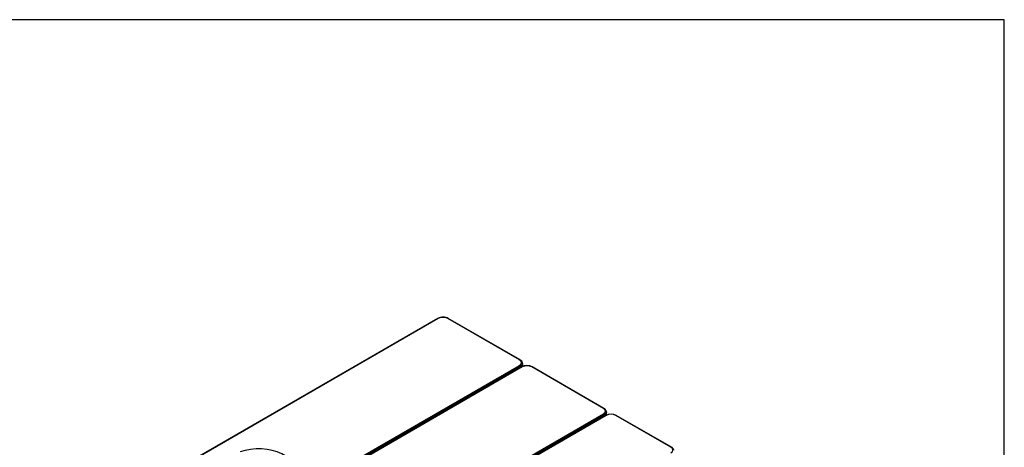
# Model space of a CAD drawing. Header units: millimetres. Extents: x 0 to 287, y 0 to 200.
# Tile 49 of 49: x 192 to 287, y 159 to 200. Entities that reach past the tile are written whole.
import ezdxf

# ---------------------------------------------------------------- set-up
doc = ezdxf.new("R2010")
doc.units = ezdxf.units.MM
for name, color, linetype in [('130.667_BW4C_CTM', 7, 'Continuous'), ('Marges', 7, 'Continuous'), ('Standard', 7, 'Continuous')]:
    doc.layers.add(name, color=color, linetype=linetype)

# ---------------------------------------------------------------- blocks, each defined once
blk = doc.blocks.new('SE3')
at = {"layer": '130.667_BW4C_CTM', "color": 7, "linetype": 'Continuous'}
for p, q in [((232.343, 171.179), (204.001, 154.816)), ((232.393, 171.174), (204.051, 154.811)), ((240.228, 167.177), (233.304, 171.174)), ((240.278, 167.182), (233.354, 171.179)), ((211.886, 150.288), (240.228, 166.651)), ((240.298, 166.531), (211.957, 150.168)), ((240.439, 166.505), (212.097, 150.141)), ((240.489, 166.5), (212.147, 150.137)), ((240.305, 166.427), (240.298, 166.531)), ((240.535, 166.541), (240.514, 166.879)), ((248.324, 162.503), (241.401, 166.5)), ((248.374, 162.507), (241.451, 166.505)), ((219.982, 145.613), (248.324, 161.976)), ((248.395, 161.857), (220.053, 145.493)), ((248.547, 161.833), (220.206, 145.469)), ((248.597, 161.828), (220.256, 145.464)), ((248.401, 161.748), (248.395, 161.857)), ((248.631, 161.865), (248.611, 162.205)), ((254.841, 158.749), (249.509, 161.828)), ((254.891, 158.754), (249.559, 161.833))]:
    blk.add_line(p, q, dxfattribs=at)
for centre, radius, start, end in [((232.833, 170.25), 1.05, 89.13197, 117.80161), ((232.849, 170.279), 1.005, 63.01814, 116.98186), ((232.865, 170.25), 1.05, 62.19838, 90.86803), ((240.085, 166.792), 0.435, 7.81015, 63.74241), ((240.929, 165.575), 1.05, 89.13197, 117.80161), ((240.945, 165.604), 1.005, 63.01814, 116.98186), ((240.961, 165.575), 1.05, 62.19838, 90.86803), ((248.182, 162.118), 0.435, 7.81015, 63.74241), ((249.053, 160.85), 1.105, 62.762, 117.23799)]:
    blk.add_arc(centre, radius, start, end, dxfattribs=at)
for centre, major_axis, ratio, start_param, end_param in [((232.393, 171.092), (0.05, -0.0866), 0.57735, 2.356195, 3.141593), ((233.304, 171.092), (-0.05, -0.0866), 0.57735, 3.141593, 3.926991), ((240.228, 167.095), (-0.05, -0.0866), 0.57735, 3.141042, 3.926991), ((240.228, 166.569), (0.05, -0.0866), 0.57735, 0.820305, 2.356195), ((240.489, 166.418), (0.05, -0.0866), 0.57735, 2.356195, 3.141593), ((241.401, 166.418), (-0.05, -0.0866), 0.57735, 3.141593, 3.926991), ((248.324, 162.421), (-0.05, -0.0866), 0.57735, 3.141042, 3.926991), ((248.324, 161.895), (0.05, -0.0866), 0.57735, 0.820305, 2.356195), ((248.597, 161.746), (0.05, -0.0866), 0.57735, 2.356195, 3.141593), ((249.053, 161.564), (0.645, 0), 0.578054, 0.786007, 2.355585), ((249.509, 161.746), (-0.05, -0.0866), 0.57735, 3.141593, 3.926991), ((215.054, 156.64), (-3.396, 0), 0.57735, 2.716357, 5.264413), ((254.841, 158.667), (-0.05, -0.0866), 0.57735, 3.141031, 3.926991), ((254.384, 158.486), (-0.646, 0), 0.576647, 2.356803, 3.926382)]:
    blk.add_ellipse(centre, major_axis=major_axis, ratio=ratio, start_param=start_param, end_param=end_param, dxfattribs=at)
for points, degree, knots in [([(240.228, 166.651), (240.272, 166.677), (240.308, 166.707), (240.343, 166.738), (240.367, 166.771), (240.392, 166.805), (240.404, 166.841), (240.416, 166.877), (240.416, 166.914), (240.416, 166.95), (240.404, 166.986), (240.392, 167.022), (240.367, 167.056), (240.343, 167.09), (240.308, 167.121), (240.273, 167.151), (240.228, 167.177)], 2, [0, 0, 0, 0.125, 0.125, 0.25, 0.25, 0.375, 0.375, 0.5, 0.5, 0.625, 0.625, 0.75, 0.75, 0.875, 0.875, 1, 1, 1]), ([(240.516, 166.837), (240.516, 166.832), (240.516, 166.822), (240.515, 166.807), (240.513, 166.793), (240.51, 166.778), (240.506, 166.763), (240.501, 166.749), (240.495, 166.735), (240.489, 166.72), (240.482, 166.706), (240.473, 166.692), (240.465, 166.678), (240.455, 166.665), (240.444, 166.651), (240.433, 166.638), (240.421, 166.625), (240.408, 166.612), (240.394, 166.6), (240.38, 166.588), (240.365, 166.576), (240.349, 166.564), (240.333, 166.553), (240.316, 166.542), (240.304, 166.535), (240.298, 166.531)], 3, [0.5, 0.5, 0.5, 0.5, 0.5217358, 0.5434717, 0.5652076, 0.5869437, 0.6086799, 0.6304163, 0.6521529, 0.6738898, 0.695627, 0.7173645, 0.7391024, 0.7608407, 0.7825794, 0.8043187, 0.8260585, 0.8477988, 0.8695397, 0.8912813, 0.9130235, 0.9347665, 0.9565102, 0.9782547, 1, 1, 1, 1]), ([(248.324, 161.976), (248.369, 162.002), (248.404, 162.033), (248.439, 162.063), (248.464, 162.097), (248.488, 162.131), (248.5, 162.167), (248.513, 162.203), (248.513, 162.239), (248.513, 162.276), (248.5, 162.312), (248.488, 162.348), (248.464, 162.382), (248.439, 162.416), (248.404, 162.446), (248.369, 162.477), (248.324, 162.503)], 2, [0, 0, 0, 0.125, 0.125, 0.25, 0.25, 0.375, 0.375, 0.5, 0.5, 0.625, 0.625, 0.75, 0.75, 0.875, 0.875, 1, 1, 1]), ([(248.613, 162.162), (248.613, 162.157), (248.612, 162.147), (248.611, 162.133), (248.609, 162.118), (248.606, 162.104), (248.602, 162.089), (248.597, 162.075), (248.592, 162.06), (248.585, 162.046), (248.578, 162.032), (248.57, 162.018), (248.561, 162.004), (248.551, 161.99), (248.541, 161.977), (248.529, 161.964), (248.517, 161.951), (248.504, 161.938), (248.491, 161.925), (248.477, 161.913), (248.462, 161.901), (248.446, 161.89), (248.429, 161.878), (248.412, 161.867), (248.401, 161.86), (248.395, 161.857)], 3, [0.5, 0.5, 0.5, 0.5, 0.5217358, 0.5434717, 0.5652076, 0.5869437, 0.6086799, 0.6304163, 0.6521529, 0.6738898, 0.695627, 0.7173645, 0.7391024, 0.7608407, 0.7825794, 0.8043187, 0.8260585, 0.8477988, 0.8695397, 0.8912813, 0.9130235, 0.9347665, 0.9565102, 0.9782547, 1, 1, 1, 1]), ([(255.118, 158.477), (255.115, 158.492), (255.108, 158.533), (255.065, 158.607), (254.991, 158.689), (254.928, 158.73), (254.891, 158.754)], 3, [0, 0, 0, 0, 0.123882, 0.419014, 0.711516, 1, 1, 1, 1])]:
    blk.add_open_spline(points, degree=degree, knots=knots, dxfattribs=at)

msp = doc.modelspace()

# ---------------------------------------------------------------- linework, layer by layer
at = {"layer": 'Marges', "color": 7, "linetype": 'Continuous'}
for p, q in [((287, 200), (10, 200)), ((287, 10), (287, 200))]:
    msp.add_line(p, q, dxfattribs=at)

# ---------------------------------------------------------------- block references
at = {"layer": 'Standard'}
msp.add_blockref('SE3', (0, 0), dxfattribs=at)

doc.saveas('drawing.dxf')
